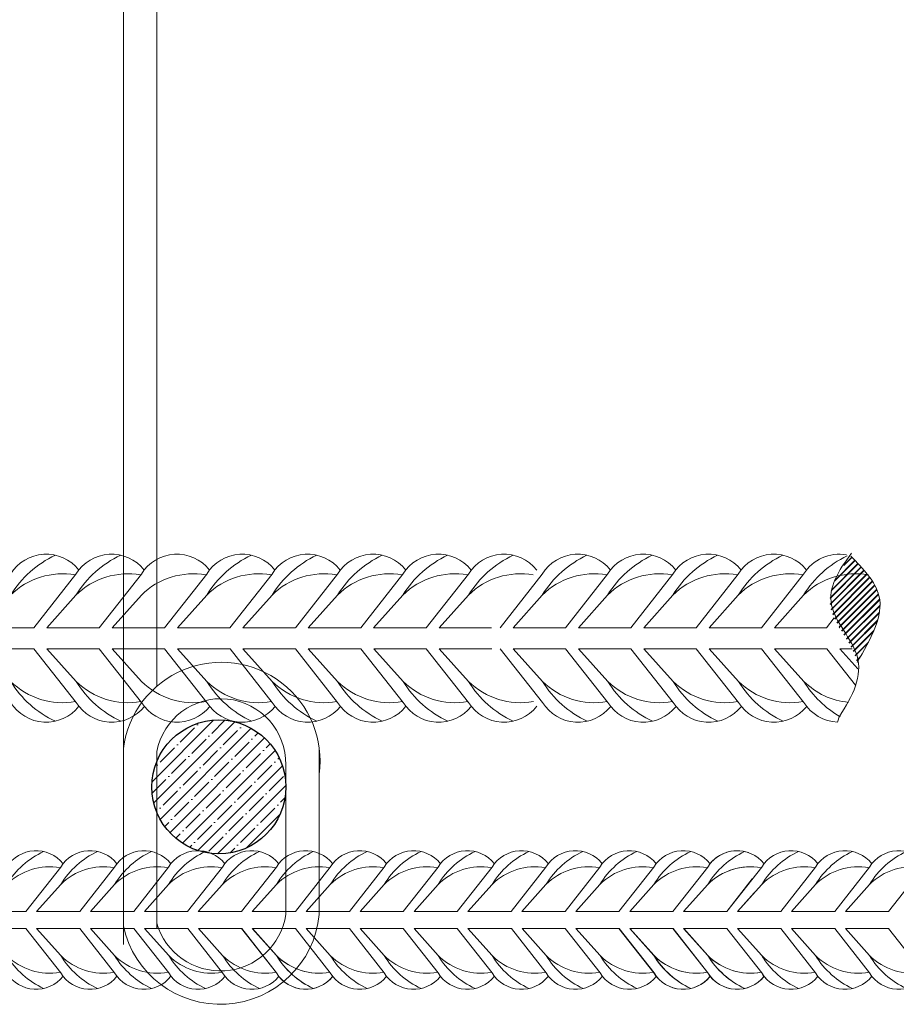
# Model space of a CAD drawing. Extents: x -764262 to 2885205, y 359641 to 616597.
# Tile 64 of 97: x 668157 to 668496, y 429490 to 429870. Entities that reach past the tile are written whole.
import ezdxf

# ---------------------------------------------------------------- set-up
doc = ezdxf.new("R2010")
doc.units = 0
doc.header["$LTSCALE"] = 50
doc.header["$MEASUREMENT"] = 0
doc.linetypes.add('JIS_02_2.0', pattern=[3, 2, -1])
doc.layers.get('0').update_dxf_attribs({"linetype": 'CONTINUOUS', "lineweight": 15})
doc.layers.add('.', color=7, linetype='CONTINUOUS', lineweight=15)
doc.layers.add('INS_BETON_CONCRETE_50', color=5, linetype='CONTINUOUS')

# ---------------------------------------------------------------- blocks, each defined once
blk = doc.blocks.new('8нн')
for points in [[(844969.92, -188517.77), (844986.55, -188496.64, -0.519259), (845013.41, -188495.04, -0.519259)], [(844975.02, -188517.77), (844986.55, -188504.9, -0.146099), (845004.15, -188489.24, 4.502796)], [(844995.65, -188517.77), (845012.28, -188496.64, -0.519259), (845039.15, -188495.04, -0.519259)], [(845000.76, -188517.77), (845012.28, -188504.9, -0.146099), (845029.89, -188489.24, 4.502796)], [(845021.39, -188517.77), (845038.02, -188496.64, -0.519259), (845064.88, -188495.04, -0.519259)], [(845026.5, -188517.77), (845038.02, -188504.9, -0.146099), (845055.62, -188489.24, 4.502796)], [(845047.13, -188517.77), (845063.76, -188496.64, -0.519259), (845090.62, -188495.04, -0.519259)], [(845052.24, -188517.77), (845063.76, -188504.9, -0.146099), (845081.36, -188489.24, 4.502796)], [(845072.87, -188517.77), (845089.5, -188496.64, -0.519259), (845116.36, -188495.04, -0.519259)], [(845077.97, -188517.77), (845089.5, -188504.9, -0.146099), (845107.1, -188489.24, 4.502796)], [(845098.61, -188517.77), (845115.24, -188496.64, -0.519259), (845142.1, -188495.04, -0.519259)], [(845098.61, -188517.77), (845115.24, -188496.64, -0.519259), (845142.1, -188495.04, -0.519259)], [(845103.71, -188517.77), (845115.24, -188504.9, -0.146099), (845132.84, -188489.24, 4.502796)], [(845103.71, -188517.77), (845115.24, -188504.9, -0.146099), (845132.84, -188489.24, 4.502796)], [(845124.34, -188517.77), (845140.97, -188496.64, -0.519259), (845167.84, -188495.04, -0.519259)], [(845129.45, -188517.77), (845140.97, -188504.9, -0.146099), (845158.58, -188489.24, 4.502796)], [(845150.08, -188517.77), (845166.71, -188496.64, -0.519259), (845193.57, -188495.04, -0.519259)], [(845155.19, -188517.77), (845166.71, -188504.9, -0.146099), (845184.31, -188489.24, 4.502796)], [(845175.82, -188517.77), (845192.45, -188496.64, -0.519259), (845219.31, -188495.04, -0.519259)], [(845180.93, -188517.77), (845192.45, -188504.9, -0.146099), (845210.05, -188489.24, 4.502796)], [(845201.56, -188517.77), (845218.19, -188496.64, -0.519259), (845245.05, -188495.04, -0.519259)], [(845206.66, -188517.77), (845218.19, -188504.9, -0.146099), (845235.79, -188489.24, 4.502796)], [(845227.3, -188517.77), (845243.92, -188496.64, -0.519259), (845270.79, -188495.04, -0.519259)], [(845232.4, -188517.77), (845243.92, -188504.9, -0.146099), (845261.53, -188489.24, 4.502796)], [(845253.03, -188517.77), (845269.66, -188496.64, -0.519259), (845296.53, -188495.04, -0.519259)], [(845258.14, -188517.77), (845269.66, -188504.9, -0.146099), (845287.27, -188489.24, 4.502796)], [(845278.77, -188517.77), (845295.4, -188496.64, -0.519259), (845322.26, -188495.04, -0.519259)], [(845278.77, -188517.77), (845295.4, -188496.64, -0.519259), (845322.26, -188495.04, -0.519259)], [(845283.88, -188517.77), (845295.4, -188504.9, -0.146099), (845313, -188489.24, 4.502796)], [(845283.88, -188517.77), (845295.4, -188504.9, -0.146099), (845313, -188489.24, 4.502796)], [(845304.51, -188517.77), (845321.14, -188496.64, -0.352049), (845340.57, -188489.76, -0.352049)], [(845304.51, -188517.77), (845321.14, -188496.64, -0.519259), (845348, -188495.04, -0.519259)], [(845304.51, -188517.77), (845321.14, -188496.64, -0.519259), (845348, -188495.04, -0.519259)], [(845309.62, -188517.77), (845321.14, -188504.9, -0.146099), (845338.74, -188489.24, 4.502796)], [(845309.62, -188517.77), (845321.14, -188504.9, -0.146099), (845338.74, -188489.24, 4.502796)], [(845309.62, -188517.77), (845321.14, -188504.9, -0.146099), (845338.74, -188489.24, 4.502796)], [(845330.25, -188517.77), (845346.88, -188496.64, -0.519259), (845373.74, -188495.04, -0.519259)], [(845335.35, -188517.77), (845346.88, -188504.9, -0.146099), (845364.48, -188489.24, 4.502796)], [(845355.99, -188517.77), (845372.61, -188496.64, -0.519259), (845399.48, -188495.04, -0.519259)], [(845361.09, -188517.77), (845372.61, -188504.9, -0.146099), (845390.22, -188489.24, 4.502796)], [(845381.72, -188517.77), (845398.35, -188496.64, -0.519259), (845425.22, -188495.04, -0.519259)], [(845386.83, -188517.77), (845398.35, -188504.9, -0.146099), (845415.96, -188489.24, 4.502796)], [(845407.46, -188517.77), (845424.09, -188496.64, -0.519259), (845450.95, -188495.04, -0.519259)], [(844975.02, -188517.77), (844986.55, -188504.9, -0.242936), (845012.03, -188496.96, -0.242936)], [(845000.76, -188517.77), (845012.28, -188504.9, -0.242936), (845037.77, -188496.96, -0.242936)], [(845026.5, -188517.77), (845038.02, -188504.9, -0.242936), (845063.51, -188496.96, -0.242936)], [(845052.24, -188517.77), (845063.76, -188504.9, -0.242936), (845089.25, -188496.96, -0.242936)], [(845077.97, -188517.77), (845089.5, -188504.9, -0.242936), (845114.98, -188496.96, -0.242936)], [(845103.71, -188517.77), (845115.24, -188504.9, -0.242936), (845140.72, -188496.96, -0.242936)], [(845103.71, -188517.77), (845115.24, -188504.9, -0.242936), (845140.72, -188496.96, -0.242936)], [(845129.45, -188517.77), (845140.97, -188504.9, -0.242936), (845166.46, -188496.96, -0.242936)], [(845155.19, -188517.77), (845166.71, -188504.9, -0.242936), (845192.2, -188496.96, -0.242936)], [(845180.93, -188517.77), (845192.45, -188504.9, -0.242936), (845217.94, -188496.96, -0.242936)], [(845206.66, -188517.77), (845218.19, -188504.9, -0.242936), (845243.67, -188496.96, -0.242936)], [(845232.4, -188517.77), (845243.92, -188504.9, -0.242936), (845269.41, -188496.96, -0.242936)], [(845258.14, -188517.77), (845269.66, -188504.9, -0.242936), (845295.15, -188496.96, -0.242936)], [(845283.88, -188517.77), (845295.4, -188504.9, -0.242936), (845320.89, -188496.96, -0.242936)], [(845283.88, -188517.77), (845295.4, -188504.9, -0.242936), (845320.89, -188496.96, -0.242936)], [(845309.62, -188517.77), (845321.14, -188504.9, -0.196993), (845341.55, -188496.52, -0.196993)], [(845309.62, -188517.77), (845321.14, -188504.9, -0.242936), (845346.63, -188496.96, -0.242936)], [(845309.62, -188517.77), (845321.14, -188504.9, -0.242936), (845346.63, -188496.96, -0.242936)], [(845335.35, -188517.77), (845346.88, -188504.9, -0.242936), (845372.36, -188496.96, -0.242936)], [(845361.09, -188517.77), (845372.61, -188504.9, -0.242936), (845398.1, -188496.96, -0.242936)], [(845386.83, -188517.77), (845398.35, -188504.9, -0.242936), (845423.84, -188496.96, -0.242936)], [(844969.92, -188526.03), (844986.55, -188547.16, 0.519259), (845013.41, -188548.76, 0.519259)], [(844975.02, -188526.03), (844986.55, -188538.9, 0.242936), (845012.03, -188546.85, 0.242936)], [(844975.02, -188526.03), (844986.55, -188538.9, 0.146099), (845004.15, -188554.57, -4.502796)], [(844995.65, -188526.03), (845012.28, -188547.16, 0.519259), (845039.15, -188548.76, 0.519259)], [(845000.76, -188526.03), (845012.28, -188538.9, 0.242936), (845037.77, -188546.85, 0.242936)], [(845000.76, -188526.03), (845012.28, -188538.9, 0.146099), (845029.89, -188554.57, -4.502796)], [(845021.39, -188526.03), (845038.02, -188547.16, 0.520542), (845064.93, -188548.71, 0.520542)], [(845026.5, -188526.03), (845038.02, -188538.9, 0.243606), (845063.58, -188546.83, 0.243606)], [(845026.5, -188526.03), (845038.02, -188538.9, 0.146099), (845055.62, -188554.57, -4.502796)], [(845047.21, -188526.03), (845063.84, -188547.16, 0.519259), (845090.71, -188548.76, 0.519259)], [(845052.32, -188526.03), (845063.84, -188538.9, 0.242936), (845089.33, -188546.85, 0.242936)], [(845052.32, -188526.03), (845063.84, -188538.9, 0.146099), (845081.44, -188554.57, -4.502796)], [(845072.95, -188526.03), (845089.58, -188547.16, 0.519259), (845116.44, -188548.76, 0.519259)], [(845078.06, -188526.03), (845089.58, -188538.9, 0.242936), (845115.07, -188546.85, 0.242936)], [(845078.06, -188526.03), (845089.58, -188538.9, 0.146099), (845107.18, -188554.57, -4.502796)], [(845098.61, -188526.03), (845115.24, -188547.16, 0.519259), (845142.1, -188548.76, 0.519259)], [(845098.69, -188526.03), (845115.32, -188547.16, 0.519259), (845142.18, -188548.76, 0.519259)], [(845103.71, -188526.03), (845115.24, -188538.9, 0.242936), (845140.72, -188546.85, 0.242936)], [(845103.71, -188526.03), (845115.24, -188538.9, 0.146099), (845132.84, -188554.57, -4.502796)], [(845103.79, -188526.03), (845115.32, -188538.9, 0.242936), (845140.8, -188546.85, 0.242936)], [(845103.79, -188526.03), (845115.32, -188538.9, 0.146099), (845132.92, -188554.57, -4.502796)], [(845124.34, -188526.03), (845140.97, -188547.16, 0.519259), (845167.84, -188548.76, 0.519259)], [(845129.45, -188526.03), (845140.97, -188538.9, 0.242936), (845166.46, -188546.85, 0.242936)], [(845129.45, -188526.03), (845140.97, -188538.9, 0.146099), (845158.58, -188554.57, -4.502796)], [(845150.08, -188526.03), (845166.71, -188547.16, 0.519259), (845193.57, -188548.76, 0.519259)], [(845155.19, -188526.03), (845166.71, -188538.9, 0.242936), (845192.2, -188546.85, 0.242936)], [(845155.19, -188526.03), (845166.71, -188538.9, 0.146099), (845184.31, -188554.57, -4.502796)], [(845175.82, -188526.03), (845192.45, -188547.16, 0.519259), (845219.31, -188548.76, 0.519259)], [(845180.93, -188526.03), (845192.45, -188538.9, 0.242936), (845217.94, -188546.85, 0.242936)], [(845180.93, -188526.03), (845192.45, -188538.9, 0.146099), (845210.05, -188554.57, -4.502796)], [(845201.56, -188526.03), (845218.19, -188547.16, 0.520542), (845245.09, -188548.71, 0.520542)], [(845206.66, -188526.03), (845218.19, -188538.9, 0.243606), (845243.75, -188546.83, 0.243606)], [(845206.66, -188526.03), (845218.19, -188538.9, 0.146099), (845235.79, -188554.57, -4.502796)], [(845227.38, -188526.03), (845244.01, -188547.16, 0.519259), (845270.87, -188548.76, 0.519259)], [(845232.48, -188526.03), (845244.01, -188538.9, 0.242936), (845269.49, -188546.85, 0.242936)], [(845232.48, -188526.03), (845244.01, -188538.9, 0.146099), (845261.61, -188554.57, -4.502796)], [(845253.12, -188526.03), (845269.75, -188547.16, 0.519259), (845296.61, -188548.76, 0.519259)], [(845258.22, -188526.03), (845269.75, -188538.9, 0.242936), (845295.23, -188546.85, 0.242936)], [(845258.22, -188526.03), (845269.75, -188538.9, 0.146099), (845287.35, -188554.57, -4.502796)], [(845278.77, -188526.03), (845295.4, -188547.16, 0.519259), (845322.26, -188548.76, 0.519259)], [(845278.85, -188526.03), (845295.48, -188547.16, 0.519259), (845322.35, -188548.76, 0.519259)], [(845283.88, -188526.03), (845295.4, -188538.9, 0.242936), (845320.89, -188546.85, 0.242936)], [(845283.88, -188526.03), (845295.4, -188538.9, 0.146099), (845313, -188554.57, -4.502796)], [(845283.96, -188526.03), (845295.48, -188538.9, 0.242936), (845320.97, -188546.85, 0.242936)], [(845283.96, -188526.03), (845295.48, -188538.9, 0.146099), (845313.09, -188554.57, -4.502796)], [(845304.51, -188526.03), (845321.14, -188547.16, 0.519259), (845348, -188548.76, 0.519259)], [(845304.51, -188526.03), (845321.14, -188547.16, 0.519259), (845348, -188548.76, 0.519259)], [(845304.59, -188526.03), (845321.22, -188547.16, 0.519259), (845348.08, -188548.76, 0.519259)], [(845309.62, -188526.03), (845321.14, -188538.9, 0.242936), (845346.63, -188546.85, 0.242936)], [(845309.62, -188526.03), (845321.14, -188538.9, 0.146099), (845338.74, -188554.57, -4.502796)], [(845309.62, -188526.03), (845321.14, -188538.9, 0.242936), (845346.63, -188546.85, 0.242936)], [(845309.62, -188526.03), (845321.14, -188538.9, 0.146099), (845338.74, -188554.57, -4.502796)], [(845309.7, -188526.03), (845321.22, -188538.9, 0.242936), (845346.71, -188546.85, 0.242936)], [(845309.7, -188526.03), (845321.22, -188538.9, 0.146099), (845338.82, -188554.57, -4.502796)], [(845330.25, -188526.03), (845346.88, -188547.16, 0.048222), (845348.79, -188549.68, 0.048222)], [(845330.25, -188526.03), (845346.88, -188547.16, 0.519259), (845373.74, -188548.76, 0.519259)], [(845335.35, -188526.03), (845346.88, -188538.9, 0.00709), (845347.47, -188539.47, 0.00709)], [(845335.35, -188526.03), (845346.88, -188538.9, 0.007388), (845347.53, -188539.93, 0.007388)], [(845335.35, -188526.03), (845346.88, -188538.9, 0.242936), (845372.36, -188546.85, 0.242936)], [(845335.35, -188526.03), (845346.88, -188538.9, 0.146099), (845364.48, -188554.57, -4.502796)], [(845355.99, -188526.03), (845372.61, -188547.16, 0.519259), (845399.48, -188548.76, 0.519259)], [(845361.09, -188526.03), (845372.61, -188538.9, 0.242936), (845398.1, -188546.85, 0.242936)], [(845361.09, -188526.03), (845372.61, -188538.9, 0.146099), (845390.22, -188554.57, -4.502796)], [(845381.72, -188526.03), (845398.35, -188547.16, 0.519259), (845425.22, -188548.76, 0.519259)], [(845386.83, -188526.03), (845398.35, -188538.9, 0.242936), (845423.84, -188546.85, 0.242936)], [(845386.83, -188526.03), (845398.35, -188538.9, 0.146099), (845415.96, -188554.57, -4.502796)], [(845407.46, -188526.03), (845424.09, -188547.16, 0.520542), (845451, -188548.71, 0.520542)]]:
    blk.add_lwpolyline(points, format="xyb")
for points in [[(845330.25, -188517.77), (845342.39, -188502.34)], [(845335.35, -188517.77), (845346.88, -188504.9)], [(845335.35, -188517.77), (845343.32, -188508.88)], [(844975.02, -188517.77), (844995.65, -188517.77)], [(845000.76, -188517.77), (845021.39, -188517.77)], [(845026.5, -188517.77), (845047.13, -188517.77)], [(845052.24, -188517.77), (845072.87, -188517.77)], [(845077.97, -188517.77), (845098.61, -188517.77)], [(845103.71, -188517.77), (845124.34, -188517.77)], [(845129.45, -188517.77), (845150.08, -188517.77)], [(845155.19, -188517.77), (845175.82, -188517.77)], [(845180.93, -188517.77), (845201.56, -188517.77)], [(845206.66, -188517.77), (845227.3, -188517.77)], [(845232.4, -188517.77), (845253.03, -188517.77)], [(845258.14, -188517.77), (845278.77, -188517.77)], [(845283.88, -188517.77), (845304.51, -188517.77)], [(845309.62, -188517.77), (845330.25, -188517.77)], [(845309.62, -188517.77), (845330.25, -188517.77)], [(845335.35, -188517.77), (845344.56, -188517.77)], [(845335.35, -188517.77), (845355.99, -188517.77)], [(845361.09, -188517.77), (845381.72, -188517.77)], [(845386.83, -188517.77), (845407.46, -188517.77)], [(844975.02, -188526.03), (844995.65, -188526.03)], [(845000.76, -188526.03), (845021.39, -188526.03)], [(845026.5, -188526.03), (845047.21, -188526.03)], [(845052.32, -188526.03), (845072.95, -188526.03)], [(845078.06, -188526.03), (845098.69, -188526.03)], [(845103.79, -188526.03), (845124.43, -188526.03)], [(845129.45, -188526.03), (845150.08, -188526.03)], [(845155.19, -188526.03), (845175.82, -188526.03)], [(845180.93, -188526.03), (845201.56, -188526.03)], [(845206.66, -188526.03), (845227.38, -188526.03)], [(845232.48, -188526.03), (845253.12, -188526.03)], [(845258.22, -188526.03), (845278.85, -188526.03)], [(845283.96, -188526.03), (845304.59, -188526.03)], [(845309.62, -188526.03), (845330.25, -188526.03)], [(845309.7, -188526.03), (845330.33, -188526.03)], [(845335.35, -188526.03), (845345.68, -188526.03)], [(845335.35, -188526.03), (845355.99, -188526.03)], [(845361.09, -188526.03), (845381.72, -188526.03)], [(845386.83, -188526.03), (845407.46, -188526.03)]]:
    blk.add_lwpolyline(points)
blk = doc.blocks.new('0585г')
h = blk.add_hatch()
h.set_pattern_fill('JIS_LC_8A', color=30, scale=0.275419)
h.set_pattern_definition([(45, (-406892.6396, -3729121.245), (-1.5190577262, 1.5190577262), []), (45, (-406892.3641, -3729121.245), (-1.5190577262, 1.5190577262), [])])
edge = h.paths.add_edge_path()
edge.add_line((834488.67, -190929.14), (834488.67, -190929.14))
edge.add_spline(control_points=[(834491.08, -190935.74), (834490.93, -190935.14), (834488.83, -190926.26), (834471.97, -190909.53), (834481.64, -190893.16), (834488.05, -190884.91)], knot_values=[84.867899, 84.867899, 84.867899, 84.867899, 105.962125, 377.219904, 651.68766, 651.68766, 651.68766, 651.68766], degree=3, periodic=0)
edge.add_line((834490.59, -190933.86), (834490.59, -190933.86))
edge.add_spline(control_points=[(834488.05, -190884.91), (834481.64, -190893.16), (834471.97, -190909.53), (834488.83, -190926.26), (834490.93, -190935.14), (834491.08, -190935.74)], knot_values=[84.867899, 84.867899, 84.867899, 84.867899, 359.335654, 630.593433, 651.68766, 651.68766, 651.68766, 651.68766], degree=3, periodic=0)
edge.add_spline(control_points=[(834491.08, -190935.74), (834497.48, -190924.69), (834508.36, -190905.93), (834493.94, -190891.01), (834488.05, -190884.91)], knot_values=[0, 0, 0, 0, 335.587391, 567.648756, 567.648756, 567.648756, 567.648756], degree=3, periodic=0)
edge.add_spline(control_points=[(834488.05, -190884.91), (834481.64, -190893.16), (834471.97, -190909.53), (834488.83, -190926.26), (834490.93, -190935.14), (834491.08, -190935.74)], knot_values=[84.867899, 84.867899, 84.867899, 84.867899, 359.335654, 630.593433, 651.68766, 651.68766, 651.68766, 651.68766], degree=3, periodic=0)
at = {"color": 30}
for points in [[(834066.88, -190919.13), (834087.03, -190893.52, -0.519259), (834119.59, -190891.58, -0.519259)], [(834073.07, -190919.13), (834087.03, -190903.53, -0.146099), (834108.37, -190884.55, 4.502796)], [(834098.07, -190919.13), (834118.22, -190893.52, -0.519259), (834150.78, -190891.58, -0.519259)], [(834104.26, -190919.13), (834118.22, -190903.53, -0.146099), (834139.56, -190884.55, 4.502796)], [(834129.26, -190919.13), (834149.42, -190893.52, -0.519259), (834181.97, -190891.58, -0.519259)], [(834129.26, -190919.13), (834149.42, -190893.52, -0.519259), (834181.97, -190891.58, -0.519259)], [(834160.45, -190919.13), (834180.61, -190893.52, -0.519259), (834213.16, -190891.58, -0.519259)], [(834166.64, -190919.13), (834180.61, -190903.53, -0.146099), (834201.94, -190884.55, 4.502796)], [(834191.65, -190919.13), (834211.8, -190893.52, -0.519259), (834244.35, -190891.58, -0.519259)], [(834191.65, -190919.13), (834211.8, -190893.52, -0.519259), (834244.35, -190891.58, -0.519259)], [(834197.83, -190919.13), (834211.8, -190903.53, -0.146099), (834233.13, -190884.55, 4.502796)], [(834197.83, -190919.13), (834211.8, -190903.53, -0.146099), (834233.13, -190884.55, 4.502796)], [(834222.94, -190919.13), (834243.09, -190893.52, -0.519259), (834275.64, -190891.58, -0.519259)], [(834229.12, -190919.13), (834243.09, -190903.53, -0.146099), (834264.42, -190884.55, 4.502796)], [(834254.13, -190919.13), (834274.28, -190893.52, -0.519259), (834306.83, -190891.58, -0.519259)], [(834254.13, -190919.13), (834274.28, -190893.52, -0.519259), (834306.83, -190891.58, -0.519259)], [(834260.31, -190919.13), (834274.28, -190903.53, -0.146099), (834295.61, -190884.55, 4.502796)], [(834260.31, -190919.13), (834274.28, -190903.53, -0.146099), (834295.61, -190884.55, 4.502796)], [(834285.42, -190919.13), (834305.57, -190893.52, -0.519259), (834338.12, -190891.58, -0.519259)], [(834291.6, -190919.13), (834305.57, -190903.53, -0.146099), (834326.9, -190884.55, 4.502796)], [(834320.63, -190919.13), (834340.78, -190893.52, -0.519259), (834373.34, -190891.58, -0.519259)], [(834326.82, -190919.13), (834340.78, -190903.53, -0.146099), (834362.11, -190884.55, 4.502796)], [(834351.82, -190919.13), (834371.97, -190893.52, -0.519259), (834404.53, -190891.58, -0.519259)], [(834358.01, -190919.13), (834371.97, -190903.53, -0.146099), (834393.31, -190884.55, 4.502796)], [(834383.01, -190919.13), (834403.16, -190893.52, -0.519259), (834435.72, -190891.58, -0.519259)], [(834383.01, -190919.13), (834403.16, -190893.52, -0.519259), (834435.72, -190891.58, -0.519259)], [(834389.2, -190919.13), (834403.16, -190903.53, -0.146099), (834424.5, -190884.55, 4.502796)], [(834389.2, -190919.13), (834403.16, -190903.53, -0.146099), (834424.5, -190884.55, 4.502796)], [(834414.2, -190919.13), (834434.35, -190893.52, -0.519259), (834466.91, -190891.58, -0.519259)], [(834420.39, -190919.13), (834434.35, -190903.53, -0.146099), (834455.69, -190884.55, 4.502796)], [(834445.39, -190919.13), (834465.55, -190893.52, -0.307568), (834486, -190884.37, -0.307568)], [(834451.58, -190919.13), (834465.55, -190903.53, -0.142547), (834486.25, -190884.85, -0.142547)], [(834073.07, -190919.13), (834087.03, -190903.53, -0.242936), (834117.92, -190893.91, -0.242936)], [(834104.26, -190919.13), (834118.22, -190903.53, -0.242936), (834149.11, -190893.91, -0.242936)], [(834135.45, -190919.13), (834149.42, -190903.53, -0.242936), (834180.3, -190893.91, -0.242936)], [(834166.64, -190919.13), (834180.61, -190903.53, -0.242936), (834211.49, -190893.91, -0.242936)], [(834197.83, -190919.13), (834211.8, -190903.53, -0.242936), (834242.68, -190893.91, -0.242936)], [(834197.83, -190919.13), (834211.8, -190903.53, -0.242936), (834242.68, -190893.91, -0.242936)], [(834229.12, -190919.13), (834243.09, -190903.53, -0.242936), (834273.97, -190893.91, -0.242936)], [(834260.31, -190919.13), (834274.28, -190903.53, -0.242936), (834305.17, -190893.91, -0.242936)], [(834260.31, -190919.13), (834274.28, -190903.53, -0.242936), (834305.17, -190893.91, -0.242936)], [(834291.6, -190919.13), (834305.57, -190903.53, -0.242936), (834336.46, -190893.91, -0.242936)], [(834326.82, -190919.13), (834340.78, -190903.53, -0.242936), (834371.67, -190893.91, -0.242936)], [(834358.01, -190919.13), (834371.97, -190903.53, -0.242936), (834402.86, -190893.91, -0.242936)], [(834389.2, -190919.13), (834403.16, -190903.53, -0.242936), (834434.05, -190893.91, -0.242936)], [(834389.2, -190919.13), (834403.16, -190903.53, -0.242936), (834434.05, -190893.91, -0.242936)], [(834420.39, -190919.13), (834434.35, -190903.53, -0.242936), (834465.24, -190893.91, -0.242936)], [(834451.58, -190919.13), (834465.55, -190903.53, -0.242936), (834496.43, -190893.91, -0.242936)], [(834066.88, -190929.14), (834087.03, -190954.75, 0.520542), (834119.64, -190956.62, 0.520542)], [(834073.07, -190929.14), (834087.03, -190944.73, 0.243606), (834118.01, -190954.34, 0.243606)], [(834073.07, -190929.14), (834087.03, -190944.73, 0.146099), (834108.37, -190963.72, -4.502796)], [(834098.17, -190929.14), (834118.32, -190954.75, 0.519259), (834150.88, -190956.68, 0.519259)], [(834104.36, -190929.14), (834118.32, -190944.73, 0.242936), (834149.21, -190954.36, 0.242936)], [(834104.36, -190929.14), (834118.32, -190944.73, 0.146099), (834139.66, -190963.72, -4.502796)], [(834129.36, -190929.14), (834149.52, -190954.75, 0.519259), (834182.07, -190956.68, 0.519259)], [(834129.36, -190929.14), (834149.52, -190954.75, 0.519259), (834182.07, -190956.68, 0.519259)], [(834135.55, -190929.14), (834149.52, -190944.73, 0.242936), (834180.4, -190954.36, 0.242936)], [(834160.55, -190929.14), (834180.71, -190954.75, 0.519259), (834213.26, -190956.68, 0.519259)], [(834166.74, -190929.14), (834180.71, -190944.73, 0.242936), (834211.59, -190954.36, 0.242936)], [(834166.74, -190929.14), (834180.71, -190944.73, 0.146099), (834202.04, -190963.72, -4.502796)], [(834191.75, -190929.14), (834211.9, -190954.75, 0.519259), (834244.45, -190956.68, 0.519259)], [(834191.75, -190929.14), (834211.9, -190954.75, 0.519259), (834244.45, -190956.68, 0.519259)], [(834197.93, -190929.14), (834211.9, -190944.73, 0.242936), (834242.78, -190954.36, 0.242936)], [(834197.93, -190929.14), (834211.9, -190944.73, 0.146099), (834233.23, -190963.72, -4.502796)], [(834197.93, -190929.14), (834211.9, -190944.73, 0.242936), (834242.78, -190954.36, 0.242936)], [(834197.93, -190929.14), (834211.9, -190944.73, 0.146099), (834233.23, -190963.72, -4.502796)], [(834222.94, -190929.14), (834243.09, -190954.75, 0.520542), (834275.69, -190956.62, 0.520542)], [(834229.12, -190929.14), (834243.09, -190944.73, 0.243606), (834274.06, -190954.34, 0.243606)], [(834229.12, -190929.14), (834243.09, -190944.73, 0.146099), (834264.42, -190963.72, -4.502796)], [(834254.23, -190929.14), (834274.38, -190954.75, 0.519259), (834306.93, -190956.68, 0.519259)], [(834254.23, -190929.14), (834274.38, -190954.75, 0.519259), (834306.93, -190956.68, 0.519259)], [(834260.41, -190929.14), (834274.38, -190944.73, 0.242936), (834305.27, -190954.36, 0.242936)], [(834260.41, -190929.14), (834274.38, -190944.73, 0.146099), (834295.71, -190963.72, -4.502796)], [(834260.41, -190929.14), (834274.38, -190944.73, 0.242936), (834305.27, -190954.36, 0.242936)], [(834260.41, -190929.14), (834274.38, -190944.73, 0.146099), (834295.71, -190963.72, -4.502796)], [(834285.42, -190929.14), (834305.57, -190954.75, 0.520542), (834338.17, -190956.62, 0.520542)], [(834291.6, -190929.14), (834305.57, -190944.73, 0.243606), (834336.54, -190954.34, 0.243606)], [(834291.6, -190929.14), (834305.57, -190944.73, 0.146099), (834326.9, -190963.72, -4.502796)], [(834320.73, -190929.14), (834340.88, -190954.75, 0.519259), (834373.44, -190956.68, 0.519259)], [(834326.92, -190929.14), (834340.88, -190944.73, 0.242936), (834371.77, -190954.36, 0.242936)], [(834326.92, -190929.14), (834340.88, -190944.73, 0.146099), (834362.22, -190963.72, -4.502796)], [(834351.92, -190929.14), (834372.07, -190954.75, 0.519259), (834404.63, -190956.68, 0.519259)], [(834358.11, -190929.14), (834372.07, -190944.73, 0.242936), (834402.96, -190954.36, 0.242936)], [(834358.11, -190929.14), (834372.07, -190944.73, 0.146099), (834393.41, -190963.72, -4.502796)], [(834383.11, -190929.14), (834403.26, -190954.75, 0.519259), (834435.82, -190956.68, 0.519259)], [(834383.11, -190929.14), (834403.26, -190954.75, 0.519259), (834435.82, -190956.68, 0.519259)], [(834389.3, -190929.14), (834403.26, -190944.73, 0.242936), (834434.15, -190954.36, 0.242936)], [(834389.3, -190929.14), (834403.26, -190944.73, 0.146099), (834424.6, -190963.72, -4.502796)], [(834389.3, -190929.14), (834403.26, -190944.73, 0.242936), (834434.15, -190954.36, 0.242936)], [(834389.3, -190929.14), (834403.26, -190944.73, 0.146099), (834424.6, -190963.72, -4.502796)], [(834414.3, -190929.14), (834434.46, -190954.75, 0.519259), (834467.01, -190956.68, 0.519259)], [(834420.49, -190929.14), (834434.46, -190944.73, 0.242936), (834465.34, -190954.36, 0.242936)], [(834420.49, -190929.14), (834434.46, -190944.73, 0.146099), (834455.79, -190963.72, -4.502796)], [(834445.49, -190929.14), (834465.65, -190954.75, 0.247727), (834481.69, -190964.18, 0.247727)], [(834451.68, -190929.14), (834465.65, -190944.73, 0.17219), (834487.01, -190954.73, 0.17219)], [(834451.68, -190929.14), (834465.65, -190944.73, 0.122944), (834482.96, -190961.61, 0.122944)]]:
    blk.add_lwpolyline(points, format="xyb", dxfattribs=at)
for points in [[(834476.39, -190919.13), (834480.12, -190914.37)], [(834073.07, -190919.13), (834098.07, -190919.13)], [(834104.26, -190919.13), (834129.26, -190919.13)], [(834135.45, -190919.13), (834160.45, -190919.13)], [(834166.64, -190919.13), (834191.65, -190919.13)], [(834197.83, -190919.13), (834222.84, -190919.13)], [(834197.83, -190919.13), (834222.84, -190919.13)], [(834229.12, -190919.13), (834254.13, -190919.13)], [(834260.31, -190919.13), (834285.32, -190919.13)], [(834260.31, -190919.13), (834285.32, -190919.13)], [(834291.6, -190919.13), (834316.61, -190919.13)], [(834326.82, -190919.13), (834351.82, -190919.13)], [(834358.01, -190919.13), (834383.01, -190919.13)], [(834389.2, -190919.13), (834414.2, -190919.13)], [(834389.2, -190919.13), (834414.2, -190919.13)], [(834420.39, -190919.13), (834445.39, -190919.13)], [(834451.58, -190919.13), (834476.59, -190919.13)], [(834482.57, -190919.13), (834482.65, -190919.04)], [(834482.57, -190919.13), (834482.65, -190919.04)], [(834482.57, -190919.13), (834482.7, -190919.13)], [(834073.07, -190929.14), (834098.17, -190929.14)], [(834104.36, -190929.14), (834129.36, -190929.14)], [(834135.55, -190929.14), (834160.55, -190929.14)], [(834166.74, -190929.14), (834191.75, -190929.14)], [(834197.93, -190929.14), (834222.94, -190929.14)], [(834197.93, -190929.14), (834222.94, -190929.14)], [(834229.12, -190929.14), (834254.23, -190929.14)], [(834260.41, -190929.14), (834285.42, -190929.14)], [(834260.41, -190929.14), (834285.42, -190929.14)], [(834291.6, -190929.14), (834316.71, -190929.14)], [(834326.92, -190929.14), (834351.92, -190929.14)], [(834358.11, -190929.14), (834383.11, -190929.14)], [(834389.3, -190929.14), (834414.3, -190929.14)], [(834389.3, -190929.14), (834414.3, -190929.14)], [(834420.49, -190929.14), (834445.49, -190929.14)], [(834451.68, -190929.14), (834476.69, -190929.14)], [(834476.69, -190929.14), (834490.38, -190946.54)], [(834482.87, -190929.14), (834488.69, -190929.14)], [(834482.87, -190929.14), (834491.41, -190938.67)], [(834482.87, -190929.14), (834491.41, -190938.67)]]:
    blk.add_lwpolyline(points, dxfattribs=at)
for points, knots in [([(834488.45, -190883.62), (834482.04, -190891.88), (834472.37, -190908.25), (834497.95, -190933.62), (834488.94, -190951.89), (834482.44, -190961.74), (834481.69, -190964.18)], [84.867899, 84.867899, 84.867899, 84.867899, 359.335654, 630.593433, 944.603334, 949.718233, 949.718233, 949.718233, 949.718233]), ([(834488.05, -190884.91), (834493.94, -190891.01), (834508.35, -190905.92), (834497.5, -190924.66), (834491.08, -190935.74)], [0, 0, 0, 0, 232.061366, 567.162624, 567.162624, 567.162624, 567.162624])]:
    blk.add_open_spline(points, degree=3, knots=knots, dxfattribs=at)

msp = doc.modelspace()

# ---------------------------------------------------------------- hatches: boundary and pattern name
at = {"layer": '.'}
h = msp.add_hatch(dxfattribs=at)
h.set_pattern_fill('ANSI35', color=256, scale=0.987754)
h.set_pattern_definition([(45, (567841.582, 181456.897), (-4.4351415, 4.4351415), []), (45, (567846.0173, 181456.897), (-4.4351415, 4.4351415), [7.84029658, -1.56805932, 0, -1.56805932])])
edge = h.paths.add_edge_path()
edge.add_arc((668233.751, 429573.523), 25.898, 180, 540, ccw=False)

# ---------------------------------------------------------------- linework, layer by layer
at = {"linetype": 'JIS_02_2.0', "ltscale": 30}
for p, q in [((668196.841, 430911.286), (668196.841, 429512.637)), ((668209.752, 430803.227), (668209.752, 429612.418))]:
    msp.add_line(p, q, dxfattribs=at)
at = {"color": 252}
for p, q in [((668209.752, 429587.18), (668209.752, 429518.752)), ((668272.56, 429524.185), (668272.56, 429588.65)), ((668259.649, 429524.184), (668259.649, 429582.852))]:
    msp.add_line(p, q, dxfattribs=at)
for centre, radius, start, end in [((668234.715, 429583.513), 38.192, 352.27016, 172.59096), ((668234.478, 429582.453), 25.174, 359.09209, 169.17781), ((668234.343, 429527.915), 38.399, 192.40952, 354.42693), ((668234.342, 429528.03), 25.598, 196.1228, 351.35917)]:
    msp.add_arc(centre, radius, start, end, dxfattribs=at)
at = {"layer": 'INS_BETON_CONCRETE_50', "color": 0, "lineweight": 30}
msp.add_circle((668233.751, 429573.523), 25.898, dxfattribs=at)

# ---------------------------------------------------------------- block references
at = {"xscale": 0.81, "yscale": 0.81, "zscale": 0.81}
for name, p in [('0585г', (-7457.241, 584279.541)), ('8нн', (-16287.339, 582224.84))]:
    msp.add_blockref(name, p, dxfattribs=at)

doc.saveas('drawing.dxf')
